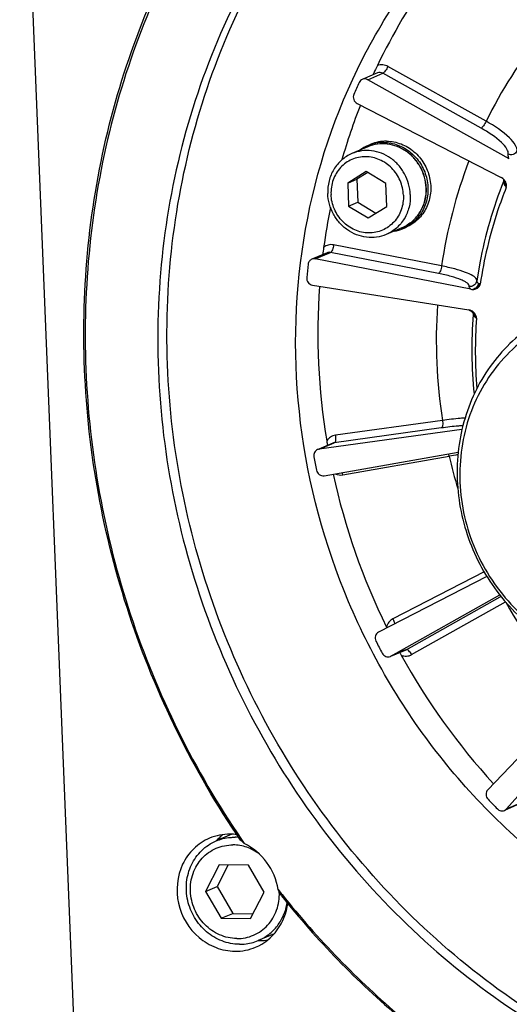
# Model space of a CAD drawing. Header units: millimetres. Extents: x 0 to 420, y 0 to 297.
# Tile 3 of 53: x 146 to 157, y 22 to 45. Entities that reach past the tile are written whole.
import ezdxf

# ---------------------------------------------------------------- set-up
doc = ezdxf.new("R2010")
doc.units = ezdxf.units.MM
doc.header["$LTSCALE"] = 23.1
doc.layers.add('COMPONENTS', color=7, linetype='CONTINUOUS')

msp = doc.modelspace()

# ---------------------------------------------------------------- linework, layer by layer
at = {"layer": 'COMPONENTS', "color": 7, "linetype": 'CONTINUOUS'}
for p, q in [((145.79466, 53.00684), (147.08981, 20.93873)), ((156.84009, 42.75698), (154.51366, 44.05574)), ((154.26695, 43.90195), (153.9074, 43.74966)), ((154.03472, 43.74135), (154.39427, 43.89364)), ((154.17234, 43.8869), (154.15813, 43.85586)), ((156.72069, 42.59488), (154.39427, 43.89364)), ((157.3886, 41.86899), (154.03472, 43.74135)), ((153.78456, 43.18006), (157.19239, 41.42874)), ((154.04286, 42.18448), (154.10932, 42.21263)), ((154.03521, 42.1517), (153.66123, 41.9933)), ((154.00111, 41.56563), (153.56127, 41.2963)), ((154.03493, 41.5452), (153.77918, 41.3886)), ((154.4631, 41.28653), (154.00111, 41.56563)), ((153.56127, 41.2963), (153.77918, 41.3886)), ((153.56127, 41.2963), (153.58342, 40.74787)), ((153.77918, 41.3886), (153.80133, 40.84016)), ((154.48525, 40.7381), (154.4631, 41.28653)), ((157.25963, 41.3625), (157.25895, 41.35884)), ((157.29452, 41.33124), (157.28734, 41.34313)), ((155.41781, 41.18348), (155.4177, 41.18597)), ((155.42111, 41.18353), (155.42101, 41.18619)), ((153.58342, 40.74787), (153.80133, 40.84016)), ((153.80133, 40.84016), (154.2295, 40.58149)), ((153.58342, 40.74787), (154.04541, 40.46877)), ((154.04541, 40.46877), (154.48525, 40.7381)), ((154.84644, 40.23642), (154.47246, 40.07802)), ((154.8753, 40.2191), (154.94176, 40.24726)), ((153.07242, 39.64542), (152.71287, 39.49313)), ((152.79508, 39.50144), (153.15463, 39.65373)), ((155.71107, 39.15497), (153.15463, 39.65373)), ((155.78535, 39.33367), (153.22891, 39.83243)), ((156.48057, 38.7824), (152.79508, 39.50144)), ((156.69009, 39.40543), (156.61746, 38.9747)), ((156.61748, 38.97488), (156.61745, 38.97471)), ((152.72629, 38.87697), (156.42661, 38.29261)), ((156.53051, 38.18263), (156.53049, 38.18241)), ((156.53082, 38.18949), (156.53052, 38.18263)), ((155.80603, 35.67852), (153.26981, 35.32845)), ((156.26797, 35.4633), (152.88303, 34.99608)), ((155.7788, 35.49844), (153.24258, 35.14837)), ((153.20743, 35.13869), (152.88116, 35.0005)), ((152.88303, 34.99608), (153.24258, 35.14837)), ((153.00234, 34.36958), (156.17791, 34.92918)), ((153.44877, 34.38875), (155.96714, 34.83253)), ((156.85621, 31.98423), (154.28996, 30.66629)), ((156.7905, 32.09301), (154.63235, 30.98467)), ((154.5857, 30.09908), (157.16193, 31.54678)), ((154.94525, 30.25137), (157.16875, 31.50085)), ((157.16875, 31.50085), (157.18912, 31.51231)), ((155.07593, 30.13389), (157.29944, 31.38337)), ((154.57139, 30.09222), (154.5857, 30.09908)), ((154.5857, 30.09908), (154.94525, 30.25137)), ((154.93144, 30.24459), (154.58603, 30.09829)), ((154.93144, 30.24459), (154.94525, 30.25137)), ((159.44036, 29.62486), (156.87815, 26.93591)), ((157.32136, 26.48351), (159.78799, 29.27002)), ((157.63075, 26.59962), (157.2712, 26.44733)), ((157.32136, 26.48351), (157.68091, 26.6358)), ((150.82061, 25.88361), (150.44552, 25.72474)), ((150.51758, 25.16007), (150.19604, 24.53055)), ((150.72986, 25.15777), (150.46843, 24.64592)), ((151.2118, 25.15255), (150.51758, 25.16007)), ((151.58449, 24.51551), (151.2118, 25.15255)), ((150.19604, 24.53055), (150.46843, 24.64592)), ((150.19604, 24.53055), (150.56873, 23.89351)), ((150.46843, 24.64592), (150.84111, 24.00888)), ((151.26295, 23.88599), (151.58449, 24.51551)), ((150.56873, 23.89351), (150.84111, 24.00888)), ((150.84111, 24.00888), (151.32306, 24.00366)), ((150.56873, 23.89351), (151.26295, 23.88599)), ((151.81802, 23.52591), (151.44396, 23.36747))]:
    msp.add_line(p, q, dxfattribs=at)
for points in [[(156.50916, 38.26051), (156.51491, 38.25194), (156.52096, 38.24008), (156.52616, 38.2255)], [(156.52616, 38.2255), (156.52969, 38.20859), (156.53082, 38.18949)]]:
    msp.add_lwpolyline(points, dxfattribs=at)
for centre, radius, start, end in [((166.681, 37.93267), 10.95981, 141.135558, 153.884554), ((155.46229, 43.29469), 1.4194, 154.886658, 155.340562), ((166.58025, 37.82625), 14.0253, 155.343895, 156.613115), ((167.28331, 37.89448), 14.41069, 158.651884, 164.064768), ((154.4041, 41.33235), 0.92554, 112.972816, 126.850902), ((167.38557, 37.64387), 11.72265, 159.132819, 171.712004), ((166.95137, 37.46514), 10.44311, 158.251987, 169.292405), ((157.08464, 41.21298), 0.24084, 48.350416, 52.203191), ((157.08316, 41.21132), 0.24306, 43.12544, 48.350995), ((157.11515, 41.38913), 0.14693, 338.198045, 345.942677), ((157.11327, 41.38964), 0.14888, 345.929213, 348.061587), ((157.08337, 41.2115), 0.24278, 40.823753, 43.126264), ((157.08501, 41.21287), 0.24064, 32.775305, 40.834154), ((156.99479, 41.03726), 0.35043, 31.031512, 34.747687), ((167.75768, 37.77714), 14.89969, 168.616506, 172.31028), ((154.51458, 41.07151), 0.92559, 279.057313, 292.936223), ((154.51568, 41.06812), 0.92204, 292.955952, 297.430786), ((167.50339, 37.57526), 14.9857, 173.106555, 174.320952), ((156.4649, 39.00432), 0.15539, 336.515847, 349.014758), ((156.64866, 38.9755), 0.03064, 171.626537, 181.134389), ((156.69936, 38.97667), 0.06895, 234.77599, 249.202189), ((168.28888, 37.7327), 15.43304, 175.848114, 189.476677), ((156.52505, 39.01077), 0.23266, 258.980605, 270.262523), ((168.05045, 37.58167), 12.39144, 176.16976, 188.834806), ((156.38917, 38.05723), 0.23833, 71.687451, 80.961875), ((156.38664, 38.04891), 0.24703, 69.944457, 71.734693), ((156.39392, 38.06895), 0.22571, 65.914623, 69.93772), ((156.39268, 38.06617), 0.22875, 60.484464, 65.913432), ((156.3923, 38.06548), 0.22954, 58.084768, 60.487185), ((156.39218, 38.0653), 0.22976, 54.414109, 58.084125), ((156.39343, 38.06697), 0.22767, 46.290984, 54.425618), ((156.38184, 38.05482), 0.24447, 42.050394, 46.295975), ((156.45796, 38.14263), 0.12852, 34.883235, 43.772234), ((167.51264, 37.38438), 11.01109, 175.843846, 185.633862), ((167.36651, 37.33076), 10.78307, 175.907467, 184.762377), ((152.90228, 34.85775), 0.13966, 97.921766, 113.120068), ((153.26182, 35.01007), 0.13963, 97.920368, 112.922567), ((168.19233, 37.59203), 15.67727, 190.193284, 191.3717), ((158.14665, 22.65714), 12.36893, 99.188373, 100.148981), ((168.31492, 37.62505), 12.65961, 192.74339, 196.339891), ((168.76399, 37.80834), 15.91454, 192.339229, 206.183201), ((168.22003, 37.54998), 12.54138, 209.507807, 222.317325), ((153.4372, 30.2725), 1.16467, 25.250065, 26.169765), ((168.33085, 37.62417), 15.81916, 206.951234, 208.122593), ((168.63957, 37.73717), 15.77122, 208.881642, 222.515208), ((167.96234, 37.34036), 15.35257, 223.814654, 225.009628), ((151.3805, 24.90317), 1.24222, 128.545012, 136.012374), ((150.76574, 24.62116), 1.26417, 82.175226, 89.360909), ((151.38836, 24.89538), 1.25329, 136.005857, 138.277512), ((150.88105, 24.66592), 1.1468, 85.666145, 89.373381), ((150.88032, 24.65503), 1.15772, 85.056976, 85.671065), ((168.54283, 37.67401), 21.16891, 214.247436, 214.569211), ((148.25219, 22.57389), 4.17271, 26.495912, 28.631899), ((168.44353, 37.59711), 21.04333, 218.235951, 218.65131), ((168.26443, 37.41007), 20.81603, 218.557396, 229.745566), ((168.27388, 37.45548), 20.82239, 218.638535, 229.803935), ((151.50446, 24.60853), 1.24012, 267.585307, 269.377545), ((151.50426, 24.60592), 1.23751, 269.385581, 277.461691)]:
    msp.add_arc(centre, radius, start, end, dxfattribs=at)
for points, knots in [([(159.01241, 53.31353), (158.12474, 52.93754), (156.41133, 52.01588), (154.13446, 50.18032), (152.21227, 47.94328), (150.19067, 44.50628), (148.82227, 39.54326), (149.21211, 33.33035), (151.54976, 27.51035), (155.56836, 22.74466), (159.99334, 20.09058), (163.83574, 18.98821), (165.80799, 18.78613), (166.78701, 18.77553)], [0, 0, 0, 0, 0.06006727, 0.12040877, 0.18126365, 0.24280537, 0.36775832, 0.49537594, 0.62411538, 0.75196203, 0.87727635, 0.93899429, 1, 1, 1, 1]), ([(167.00491, 18.86782), (166.03091, 18.87837), (164.06888, 19.07847), (160.24514, 20.16989), (155.8373, 22.79807), (151.82049, 27.52169), (149.46208, 33.29834), (149.02846, 39.47773), (150.34338, 44.4298), (152.31736, 47.87404), (154.20304, 50.12461), (156.44415, 51.98223), (158.13564, 52.9244), (159.01319, 53.31189)], [0, 0, 0, 0, 0.06098944, 0.12268692, 0.247953, 0.37575045, 0.50446605, 0.63210461, 0.75711924, 0.81869418, 0.87957731, 0.93993492, 1, 1, 1, 1]), ([(151.02079, 25.74547), (149.90798, 27.38239), (148.13345, 30.98005), (147.05519, 36.85198), (147.63683, 42.72149), (149.13384, 46.34142), (150.12325, 47.96865)], [0, 0, 0, 0, 0.25374036, 0.50659722, 0.75586635, 1, 1, 1, 1]), ([(150.1714, 47.94059), (149.1789, 46.31919), (147.67543, 42.70878), (147.08618, 36.84956), (148.15933, 30.98613), (149.93214, 27.3944), (151.0443, 25.76082)], [0, 0, 0, 0, 0.24410847, 0.49337058, 0.7462396, 1, 1, 1, 1]), ([(166.87543, 22.07378), (165.49006, 22.08879), (162.6773, 22.56646), (158.84072, 24.51273), (155.65696, 27.51437), (153.39702, 31.30922), (152.24816, 35.57391), (152.31201, 39.94887), (153.58794, 44.057), (155.20445, 46.40765), (156.15871, 47.41193)], [0, 0, 0, 0, 0.12147131, 0.24555582, 0.37206607, 0.50001484, 0.62796075, 0.75446336, 0.87853829, 1, 1, 1, 1]), ([(156.04696, 46.87994), (155.87174, 46.66694), (155.19381, 45.78899), (154.6249, 44.82734), (154.26635, 44.07533)], [0, 0, 0, 0, 0.24871868, 1, 1, 1, 1]), ([(154.51366, 44.05574), (154.4762, 44.07665), (154.39255, 44.10314), (154.30535, 44.09055), (154.26635, 44.07533)], [0, 0, 0, 0, 0.50614774, 1, 1, 1, 1]), ([(154.51366, 44.05574), (154.49647, 44.01892), (154.46765, 43.96881), (154.42495, 43.91663), (154.40418, 43.89784), (154.39427, 43.89364)], [0, 0, 0, 0, 0.59933731, 0.84132391, 1, 1, 1, 1]), ([(153.7072, 43.39342), (153.69114, 43.3563), (153.68938, 43.26633), (153.74839, 43.19865), (153.78456, 43.18006)], [0, 0, 0, 0, 0.49859635, 1, 1, 1, 1]), ([(156.84009, 42.75698), (156.82289, 42.72015), (156.79407, 42.67005), (156.75138, 42.61787), (156.7306, 42.59907), (156.72069, 42.59488)], [0, 0, 0, 0, 0.59933731, 0.84132391, 1, 1, 1, 1]), ([(157.57025, 42.04961), (157.58052, 42.09572), (157.53197, 42.22244), (157.29626, 42.47612), (157.03778, 42.64599), (156.84009, 42.75698)], [0, 0, 0, 0, 0.13512804, 0.35140435, 1, 1, 1, 1]), ([(157.36077, 41.97834), (157.36969, 42.01858), (157.32698, 42.12919), (157.12021, 42.35025), (156.89382, 42.49821), (156.72069, 42.59488)], [0, 0, 0, 0, 0.13488958, 0.35107819, 1, 1, 1, 1]), ([(155.42101, 41.18619), (155.41762, 41.27014), (155.39111, 41.43821), (155.2957, 41.67421), (155.14997, 41.88224), (154.96221, 42.04996), (154.74314, 42.16741), (154.50537, 42.22721), (154.26322, 42.22536), (154.10804, 42.18255), (154.03521, 42.1517)], [0, 0, 0, 0, 0.1277907, 0.25611157, 0.38403419, 0.51070965, 0.6355705, 0.75846479, 0.87970219, 1, 1, 1, 1]), ([(155.4177, 41.18597), (155.41412, 41.26996), (155.38725, 41.43807), (155.29146, 41.67409), (155.14555, 41.88206), (154.95792, 42.04963), (154.73937, 42.16689), (154.50257, 42.22658), (154.26175, 42.22485), (154.10755, 42.18234), (154.03522, 42.1517)], [0, 0, 0, 0, 0.1281263, 0.2568286, 0.38508694, 0.51196322, 0.63682171, 0.75947987, 0.88027416, 1, 1, 1, 1]), ([(154.41643, 42.25778), (154.35247, 42.25847), (154.22441, 42.24693), (154.10143, 42.20929), (154.04287, 42.18448)], [0, 0, 0, 0, 0.50141323, 1, 1, 1, 1]), ([(154.48289, 42.28593), (154.41893, 42.28662), (154.29087, 42.27508), (154.1679, 42.23744), (154.10933, 42.21263)], [0, 0, 0, 0, 0.50141323, 1, 1, 1, 1]), ([(154.41643, 42.25778), (154.47269, 42.25717), (154.58598, 42.24586), (154.7512, 42.19964), (154.90819, 42.12542), (155.10102, 41.99178), (155.29969, 41.76657), (155.44352, 41.43636), (155.47959, 41.08001), (155.41481, 40.79077), (155.30986, 40.58612), (155.20749, 40.45032), (155.08404, 40.33567), (154.98968, 40.27531), (154.94044, 40.24975)], [0, 0, 0, 0, 0.06089404, 0.12248098, 0.18482793, 0.24791602, 0.37544949, 0.50400175, 0.63166112, 0.75687158, 0.81856021, 0.87954164, 0.9399531, 1, 1, 1, 1]), ([(154.48289, 42.28593), (154.54068, 42.28531), (154.65708, 42.2734), (154.82654, 42.22471), (154.98706, 42.14658), (155.18316, 42.00616), (155.38245, 41.7702), (155.52031, 41.42698), (155.53936, 41.11905), (155.49449, 40.88261), (155.43229, 40.71583), (155.34316, 40.5642), (155.2297, 40.43219), (155.09529, 40.32384), (154.99415, 40.26944), (154.94175, 40.24725)], [0, 0, 0, 0, 0.06094935, 0.1226138, 0.18506037, 0.24826321, 0.37599499, 0.50461865, 0.63212134, 0.69515278, 0.75741367, 0.81889989, 0.8796999, 0.93998706, 1, 1, 1, 1]), ([(153.66123, 41.9933), (153.57349, 41.95614), (153.4078, 41.85212), (153.21945, 41.62531), (153.10561, 41.34796), (153.08581, 41.14671), (153.08986, 41.04624)], [0, 0, 0, 0, 0.24379922, 0.49071754, 0.74272347, 1, 1, 1, 1]), ([(155.04382, 41.02508), (155.04042, 41.10917), (155.01388, 41.27754), (154.9184, 41.51403), (154.77263, 41.72249), (154.58496, 41.89054), (154.36625, 42.00817), (154.12918, 42.06813), (153.88806, 42.06651), (153.73365, 42.02397), (153.66123, 41.9933)], [0, 0, 0, 0, 0.12811298, 0.25681049, 0.38507228, 0.51195559, 0.63682042, 0.75948245, 0.88027652, 1, 1, 1, 1]), ([(157.3886, 41.86899), (157.38273, 41.8789), (157.36509, 41.91217), (157.35501, 41.95245), (157.36077, 41.97834)], [0, 0, 0, 0, 0.3028826, 1, 1, 1, 1]), ([(157.57024, 42.04961), (157.55293, 42.01446), (157.48552, 41.95625), (157.39755, 41.96195), (157.36077, 41.97834)], [0, 0, 0, 0, 0.49314021, 1, 1, 1, 1]), ([(154.87999, 41.00792), (154.87522, 41.12615), (154.82081, 41.36286), (154.62073, 41.66235), (154.32982, 41.86689), (153.98958, 41.94331), (153.65208, 41.87663), (153.37248, 41.67592), (153.19514, 41.37575), (153.16184, 41.14253), (153.16653, 41.02648)], [0, 0, 0, 0, 0.12923549, 0.25842136, 0.3851442, 0.508354, 0.62905648, 0.74981347, 0.87315265, 1, 1, 1, 1]), ([(157.25122, 41.30608), (157.2521, 41.30069), (157.25833, 41.27593), (157.27134, 41.2534), (157.28273, 41.237)], [0, 0, 0, 0, 0.21457652, 1, 1, 1, 1]), ([(157.29507, 41.21792), (157.29925, 41.22725), (157.31173, 41.26368), (157.30776, 41.30625), (157.29452, 41.33122)], [0, 0, 0, 0, 0.2657818, 1, 1, 1, 1]), ([(154.47245, 40.07802), (154.40003, 40.04735), (154.24562, 40.00481), (154.0045, 40.00319), (153.76744, 40.06314), (153.54872, 40.18078), (153.36106, 40.34883), (153.21528, 40.55729), (153.1198, 40.79377), (153.09326, 40.96215), (153.08986, 41.04624)], [0, 0, 0, 0, 0.11972348, 0.24051755, 0.36317958, 0.48804441, 0.61492772, 0.74318951, 0.87188702, 1, 1, 1, 1]), ([(154.87999, 41.00792), (154.88468, 40.89187), (154.85138, 40.65865), (154.67404, 40.35848), (154.39443, 40.15777), (154.05694, 40.09108), (153.7167, 40.1675), (153.42579, 40.37204), (153.22571, 40.67154), (153.1713, 40.90825), (153.16653, 41.02648)], [0, 0, 0, 0, 0.12684735, 0.25018653, 0.37094352, 0.491646, 0.6148558, 0.74157864, 0.87076451, 1, 1, 1, 1]), ([(155.04382, 41.02508), (155.04788, 40.92461), (155.02807, 40.72336), (154.91423, 40.44601), (154.72588, 40.2192), (154.56019, 40.11518), (154.47245, 40.07802)], [0, 0, 0, 0, 0.25727653, 0.50928246, 0.75620078, 1, 1, 1, 1]), ([(154.84644, 40.23642), (154.93455, 40.27374), (155.10087, 40.378), (155.29006, 40.605), (155.40461, 40.88218), (155.42492, 41.08323), (155.42111, 41.18353)], [0, 0, 0, 0, 0.24450932, 0.49176178, 0.74352428, 1, 1, 1, 1]), ([(155.41781, 41.18348), (155.42186, 41.08301), (155.40206, 40.88176), (155.28822, 40.60441), (155.09987, 40.3776), (154.93418, 40.27359), (154.84644, 40.23642)], [0, 0, 0, 0, 0.25727482, 0.50928231, 0.75620095, 1, 1, 1, 1]), ([(157.31415, 41.18897), (157.24142, 41.0066), (156.97048, 40.26442), (156.78694, 39.4906), (156.69941, 38.90355)], [0, 0, 0, 0, 0.24857586, 1, 1, 1, 1]), ([(153.22891, 39.83243), (153.18763, 39.84048), (153.10067, 39.83863), (153.02363, 39.79798), (152.99198, 39.77084)], [0, 0, 0, 0, 0.50214748, 1, 1, 1, 1]), ([(153.22891, 39.83243), (153.22384, 39.79256), (153.21061, 39.73706), (153.18174, 39.67845), (153.16397, 39.65768), (153.15463, 39.65373)], [0, 0, 0, 0, 0.60980093, 0.84600999, 1, 1, 1, 1]), ([(152.71293, 39.49315), (152.68985, 39.48338), (152.6478, 39.44972), (152.62913, 39.39959), (152.62602, 39.37389)], [0, 0, 0, 0, 0.49198516, 1, 1, 1, 1]), ([(155.78535, 39.33367), (155.78028, 39.2938), (155.76705, 39.2383), (155.73818, 39.17969), (155.72042, 39.15893), (155.71107, 39.15497)], [0, 0, 0, 0, 0.60980093, 0.84600999, 1, 1, 1, 1]), ([(156.44054, 38.84932), (156.44585, 38.87713), (156.40203, 38.92636), (156.33311, 38.96763), (156.20514, 39.02767), (155.9965, 39.09294), (155.81329, 39.13502), (155.71107, 39.15497)], [0, 0, 0, 0, 0.1041679, 0.19351227, 0.3099519, 0.61673592, 1, 1, 1, 1]), ([(156.61282, 39.01752), (156.59603, 39.05244), (156.50545, 39.11633), (156.33186, 39.19265), (156.08073, 39.26976), (155.89014, 39.31296), (155.78535, 39.33367)], [0, 0, 0, 0, 0.12935391, 0.34649403, 0.64332817, 1, 1, 1, 1]), ([(152.59124, 39.05818), (152.58719, 39.01746), (152.61051, 38.93123), (152.68684, 38.8832), (152.72629, 38.87697)], [0, 0, 0, 0, 0.50613093, 1, 1, 1, 1]), ([(156.60742, 38.9424), (156.59412, 38.91178), (156.54533, 38.85785), (156.47403, 38.84498), (156.44054, 38.84932)], [0, 0, 0, 0, 0.49709324, 1, 1, 1, 1]), ([(156.6596, 38.92035), (156.65473, 38.88639), (156.62311, 38.82062), (156.55936, 38.78451), (156.52611, 38.77812)], [0, 0, 0, 0, 0.50335748, 1, 1, 1, 1]), ([(156.6596, 38.92035), (156.65337, 38.92475), (156.63547, 38.93858), (156.61833, 38.95931), (156.61803, 38.97489)], [0, 0, 0, 0, 0.32852142, 1, 1, 1, 1]), ([(156.48057, 38.7824), (156.47365, 38.78782), (156.45395, 38.80447), (156.43719, 38.83185), (156.44054, 38.84932)], [0, 0, 0, 0, 0.33063249, 1, 1, 1, 1]), ([(156.61315, 38.79815), (156.64411, 38.81336), (156.68324, 38.84652), (156.69764, 38.89163), (156.69941, 38.90355)], [0, 0, 0, 0, 0.74109654, 1, 1, 1, 1]), ([(158.57277, 38.27084), (158.14156, 38.0882), (157.33378, 37.55103), (156.4886, 36.35797), (156.09299, 34.9202), (156.18749, 33.40756), (156.75614, 31.99134), (157.73537, 30.83136), (159.01463, 30.06168), (159.9872, 29.87066), (160.46462, 29.86549)], [0, 0, 0, 0, 0.1200746, 0.24216498, 0.36730332, 0.49511042, 0.62404119, 0.75207795, 0.87757824, 1, 1, 1, 1]), ([(160.01137, 38.34408), (159.75385, 38.34687), (159.23799, 38.29926), (158.498, 38.06801), (157.82271, 37.68617), (157.23894, 37.1689), (156.76914, 36.53636), (156.31626, 35.56971), (156.11817, 34.2003), (156.49394, 32.57712), (157.41733, 31.19091), (158.54978, 30.39721), (159.56299, 30.06561), (160.08803, 30.00497), (160.34828, 30.00215)], [0, 0, 0, 0, 0.0606999, 0.1210569, 0.18142836, 0.24216789, 0.30356792, 0.36581307, 0.49233333, 0.62123551, 0.75008689, 0.87648208, 0.9386586, 1, 1, 1, 1]), ([(156.5305, 38.18241), (156.5303, 38.17967), (156.53136, 38.16664), (156.53988, 38.15553), (156.54703, 38.14838)], [0, 0, 0, 0, 0.21370739, 1, 1, 1, 1]), ([(155.80603, 35.67852), (155.81275, 35.63982), (155.81568, 35.58466), (155.80226, 35.52355), (155.7874, 35.50208), (155.7788, 35.49844)], [0, 0, 0, 0, 0.6234581, 0.85181137, 1, 1, 1, 1]), ([(156.34088, 35.73397), (156.30289, 35.7318), (156.12408, 35.71872), (155.94597, 35.69747), (155.80603, 35.67852)], [0, 0, 0, 0, 0.21226631, 1, 1, 1, 1]), ([(156.28967, 35.55063), (156.25467, 35.54906), (156.0838, 35.53775), (155.91369, 35.51705), (155.7788, 35.49844)], [0, 0, 0, 0, 0.20467235, 1, 1, 1, 1]), ([(153.26981, 35.32845), (153.22852, 35.32275), (153.14697, 35.2919), (153.08789, 35.22799), (153.06645, 35.19171)], [0, 0, 0, 0, 0.49717451, 1, 1, 1, 1]), ([(153.26981, 35.32845), (153.27652, 35.28975), (153.27945, 35.23459), (153.26604, 35.17348), (153.25117, 35.15201), (153.24258, 35.14837)], [0, 0, 0, 0, 0.6234581, 0.85181137, 1, 1, 1, 1]), ([(152.84744, 34.98619), (152.81747, 34.97339), (152.76473, 34.92277), (152.75648, 34.85117), (152.76251, 34.81764)], [0, 0, 0, 0, 0.48888028, 1, 1, 1, 1]), ([(152.82283, 34.5009), (152.83089, 34.46081), (152.87663, 34.38509), (152.9639, 34.3628), (153.00234, 34.36958)], [0, 0, 0, 0, 0.51159837, 1, 1, 1, 1]), ([(157.20307, 31.49533), (157.19989, 31.49705), (157.18941, 31.50204), (157.17626, 31.50403), (157.16875, 31.50085)], [0, 0, 0, 0, 0.30704877, 1, 1, 1, 1]), ([(154.63235, 30.98467), (154.59506, 30.96551), (154.52771, 30.90843), (154.49183, 30.82816), (154.48248, 30.78616)], [0, 0, 0, 0, 0.49345496, 1, 1, 1, 1]), ([(154.63235, 30.98467), (154.63787, 30.97366), (154.65536, 30.93423), (154.66825, 30.89122), (154.66786, 30.86022)], [0, 0, 0, 0, 0.28424202, 1, 1, 1, 1]), ([(154.28996, 30.66629), (154.25556, 30.64863), (154.19993, 30.57807), (154.21132, 30.4907), (154.22977, 30.45442)], [0, 0, 0, 0, 0.48720659, 1, 1, 1, 1]), ([(154.37929, 30.16766), (154.3971, 30.13432), (154.45578, 30.07841), (154.53822, 30.07824), (154.57143, 30.09212)], [0, 0, 0, 0, 0.51222811, 1, 1, 1, 1]), ([(154.82999, 30.11964), (154.86947, 30.10388), (154.95549, 30.08886), (155.03957, 30.11346), (155.07593, 30.13389)], [0, 0, 0, 0, 0.50478214, 1, 1, 1, 1]), ([(155.07593, 30.13389), (155.0575, 30.16789), (155.02742, 30.21366), (154.96542, 30.25992), (154.94525, 30.25137)], [0, 0, 0, 0, 0.63835465, 1, 1, 1, 1]), ([(156.87815, 26.93591), (156.85088, 26.90729), (156.82029, 26.82245), (156.85582, 26.74092), (156.88419, 26.71135)], [0, 0, 0, 0, 0.49099674, 1, 1, 1, 1]), ([(157.10826, 26.48263), (157.12922, 26.46168), (157.1828, 26.43081), (157.24502, 26.43622), (157.27127, 26.44736)], [0, 0, 0, 0, 0.50954664, 1, 1, 1, 1]), ([(150.28982, 25.78911), (150.15263, 25.731), (149.89568, 25.55982), (149.53527, 25.05343), (149.45338, 24.21923), (149.888, 23.50249), (150.43022, 23.17735), (150.73981, 23.11631), (150.89174, 23.11466)], [0, 0, 0, 0, 0.12088673, 0.2438138, 0.49498658, 0.75037827, 0.87672666, 1, 1, 1, 1]), ([(150.99589, 23.27955), (150.85701, 23.28106), (150.57408, 23.33663), (150.20193, 23.56054), (149.91707, 23.89798), (149.75165, 24.30997), (149.72415, 24.75), (149.83923, 25.16826), (150.08509, 25.51534), (150.32009, 25.6716), (150.44552, 25.72474)], [0, 0, 0, 0, 0.12242371, 0.24792298, 0.37595927, 0.50488956, 0.6326963, 0.75783451, 0.87992493, 1, 1, 1, 1]), ([(150.44552, 25.72474), (150.5508, 25.76934), (150.70233, 25.80706), (150.85512, 25.81307), (150.89359, 25.81266)], [0, 0, 0, 0, 0.74821664, 1, 1, 1, 1]), ([(151.11148, 25.66274), (151.10359, 25.67034), (151.07395, 25.69855), (151.04354, 25.72596), (151.02079, 25.74547)], [0, 0, 0, 0, 0.26763202, 1, 1, 1, 1]), ([(151.91465, 24.57336), (151.87667, 24.80427), (151.6903, 25.2506), (151.31899, 25.563), (151.11148, 25.66274)], [0, 0, 0, 0, 0.50406972, 1, 1, 1, 1]), ([(150.93502, 23.4148), (150.79649, 23.4163), (150.51334, 23.47955), (150.15665, 23.73063), (149.91078, 24.09893), (149.81125, 24.53046), (149.87325, 24.96298), (150.09118, 25.33209), (150.43401, 25.57843), (150.70979, 25.63273), (150.84551, 25.63126)], [0, 0, 0, 0, 0.12320971, 0.24993249, 0.37911775, 0.50835394, 0.63520203, 0.75854062, 0.87929757, 1, 1, 1, 1]), ([(151.46953, 25.41513), (151.37927, 25.48262), (151.17952, 25.59019), (150.9557, 25.63007), (150.84551, 25.63126)], [0, 0, 0, 0, 0.50560489, 1, 1, 1, 1]), ([(150.93502, 23.4148), (151.07074, 23.41333), (151.34652, 23.46761), (151.68935, 23.71407), (151.90729, 24.0827), (151.94815, 24.36912), (151.94239, 24.51163)], [0, 0, 0, 0, 0.24550676, 0.4911244, 0.74199306, 1, 1, 1, 1]), ([(151.38202, 23.21091), (151.58295, 23.29606), (151.94883, 23.58863), (152.1129, 24.02408), (152.14094, 24.2475)], [0, 0, 0, 0, 0.49216826, 1, 1, 1, 1]), ([(151.44396, 23.36747), (151.53219, 23.40485), (151.70039, 23.50364), (151.90696, 23.71242), (152.05699, 23.96947), (152.11318, 24.16166), (152.12989, 24.26014)], [0, 0, 0, 0, 0.24538731, 0.49292504, 0.7442295, 1, 1, 1, 1]), ([(150.99589, 23.27955), (151.03437, 23.27914), (151.18715, 23.28515), (151.33868, 23.32287), (151.44396, 23.36747)], [0, 0, 0, 0, 0.25178336, 1, 1, 1, 1])]:
    msp.add_open_spline(points, degree=3, knots=knots, dxfattribs=at)
for points in [[(154.26635, 44.07533), (154.23775, 44.01535), (154.20527, 43.95727), (154.17707, 43.8971)], [(154.17234, 43.8869), (154.17872, 43.88152), (154.18487, 43.87579), (154.19035, 43.8695)], [(154.39427, 43.89364), (154.35713, 43.91437), (154.30611, 43.91855), (154.26695, 43.90195)], [(153.90753, 43.74971), (153.87575, 43.73628), (153.84806, 43.70855), (153.83367, 43.67719)], [(154.03472, 43.74135), (153.99762, 43.76206), (153.94667, 43.76625), (153.90753, 43.74971)], [(157.23224, 41.40329), (157.21978, 41.41295), (157.20641, 41.42154), (157.19239, 41.42874)], [(157.25007, 41.32087), (157.25, 41.31592), (157.25043, 41.31096), (157.25122, 41.30608)], [(157.25157, 41.33457), (157.2506, 41.33008), (157.25012, 41.32546), (157.25007, 41.32087)], [(157.25041, 41.38788), (157.25242, 41.37877), (157.25368, 41.36944), (157.25388, 41.36012)], [(157.25388, 41.36012), (157.25407, 41.35157), (157.25336, 41.34293), (157.25157, 41.33457)], [(157.29195, 41.31664), (157.28928, 41.33186), (157.28376, 41.34685), (157.27581, 41.36009)], [(157.28273, 41.237), (157.29279, 41.26176), (157.29658, 41.29032), (157.29195, 41.31664)], [(157.31415, 41.18897), (157.33188, 41.23344), (157.31799, 41.28951), (157.29452, 41.33124)], [(157.29507, 41.21791), (157.30104, 41.20802), (157.30753, 41.19845), (157.31415, 41.18898)], [(152.99198, 39.77084), (152.98422, 39.71339), (152.97222, 39.65659), (152.96348, 39.59928)], [(153.15463, 39.65373), (153.1276, 39.659), (153.09778, 39.65617), (153.07242, 39.64542)], [(152.79508, 39.50144), (152.76807, 39.50671), (152.73827, 39.50388), (152.71293, 39.49315)], [(156.61879, 38.99903), (156.61777, 39.00543), (156.61562, 39.01168), (156.61282, 39.01752)], [(156.61893, 38.98337), (156.61969, 38.98853), (156.61961, 38.99387), (156.61879, 38.99903)], [(156.52611, 38.77812), (156.55588, 38.77826), (156.58643, 38.78502), (156.61315, 38.79815)], [(156.67488, 38.91222), (156.67, 38.86927), (156.64661, 38.82557), (156.61318, 38.79816)], [(156.69941, 38.90355), (156.69114, 38.90614), (156.68299, 38.90914), (156.67488, 38.91222)], [(156.44119, 38.28984), (156.45089, 38.28447), (156.46044, 38.27878), (156.46969, 38.27267)], [(156.46969, 38.27267), (156.47815, 38.26708), (156.48639, 38.26111), (156.49417, 38.25461)], [(156.49417, 38.25461), (156.50073, 38.24914), (156.507, 38.24325), (156.51261, 38.23681)], [(156.51261, 38.23681), (156.51729, 38.23144), (156.52155, 38.22563), (156.5249, 38.21935)], [(156.56818, 38.17904), (156.56035, 38.21028), (156.54077, 38.24052), (156.51482, 38.25959)], [(156.5249, 38.21935), (156.52723, 38.21498), (156.52913, 38.21033), (156.53033, 38.20553)], [(156.61093, 38.10032), (156.61397, 38.14269), (156.59181, 38.187), (156.56337, 38.21856)], [(156.54703, 38.14838), (156.55462, 38.14078), (156.56336, 38.13431), (156.57236, 38.12846)], [(156.58734, 38.11757), (156.59093, 38.15119), (156.58273, 38.1884), (156.56338, 38.21613)], [(156.57236, 38.12846), (156.57366, 38.14532), (156.57229, 38.16263), (156.56818, 38.17904)], [(156.57236, 38.12846), (156.57754, 38.12509), (156.58253, 38.12143), (156.58734, 38.11757)], [(156.58734, 38.11757), (156.59495, 38.11148), (156.60292, 38.10586), (156.61093, 38.10032)], [(153.06645, 35.19171), (153.07232, 35.1563), (153.07642, 35.12061), (153.08058, 35.08496)], [(155.96714, 34.83253), (155.96315, 34.85177), (155.9579, 34.87082), (155.95108, 34.88925)], [(153.26756, 34.41603), (153.32226, 34.38884), (153.38861, 34.37814), (153.44877, 34.38875)], [(153.44877, 34.38875), (153.44478, 34.40798), (153.43952, 34.42703), (153.43271, 34.44546)], [(154.79139, 30.18528), (154.80467, 30.16365), (154.81773, 30.14187), (154.82999, 30.11964)], [(157.27127, 26.44736), (157.29023, 26.45541), (157.30771, 26.46809), (157.32136, 26.48351)], [(150.77984, 25.88525), (150.61339, 25.88705), (150.44309, 25.85403), (150.28982, 25.78911)], [(150.89174, 23.11466), (151.05827, 23.11286), (151.22867, 23.14593), (151.38202, 23.21091)]]:
    msp.add_open_spline(points, degree=3, dxfattribs=at)

doc.saveas('drawing.dxf')
